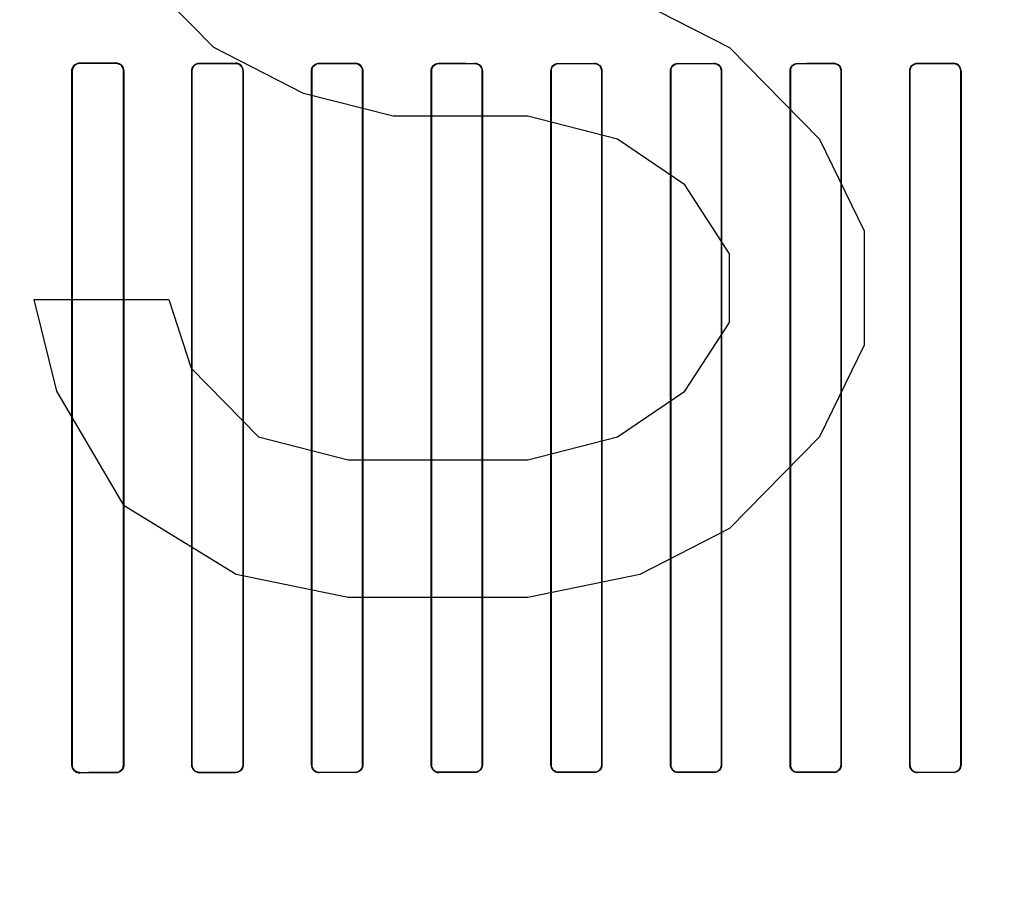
# Model space of a CAD drawing. Header units: millimetres. Extents: x 0 to 297, y 0 to 210.
# Tile 141 of 256: x 56.219 to 56.507, y 157.272 to 157.523. Entities that reach past the tile are written whole.
import ezdxf

# ---------------------------------------------------------------- set-up
doc = ezdxf.new("R2010")
doc.units = ezdxf.units.MM
doc.header["$LTSCALE"] = 16.335
doc.layers.get('0').update_dxf_attribs({"linetype": 'CONTINUOUS'})
for name, color, linetype in [('AXES_REF', 7, 'CONTINUOUS'), ('INTFCLR_1', 7, 'CONTINUOUS'), ('INTFCLR_72935', 7, 'CONTINUOUS')]:
    doc.layers.add(name, color=color, linetype=linetype)

msp = doc.modelspace()

# ---------------------------------------------------------------- linework, layer by layer
at = {"color": 7, "linetype": 'Continuous'}
for p, q in [((56.27592, 157.51482), (56.24967, 157.54162)), ((56.40061, 157.52822), (56.42686, 157.51482)), ((56.30217, 157.50141), (56.27592, 157.51482)), ((56.42686, 157.51482), (56.45311, 157.48801)), ((56.32842, 157.49471), (56.30217, 157.50141)), ((56.36779, 157.49471), (56.32842, 157.49471)), ((56.39404, 157.48801), (56.36779, 157.49471)), ((56.41373, 157.4746), (56.39404, 157.48801)), ((56.45311, 157.48801), (56.46623, 157.4612)), ((56.42686, 157.4545), (56.41373, 157.4746)), ((56.46623, 157.4612), (56.46623, 157.42769)), ((56.42686, 157.43439), (56.42686, 157.4545)), ((56.22998, 157.41428), (56.22342, 157.44109)), ((56.22342, 157.44109), (56.26279, 157.44109)), ((56.26279, 157.44109), (56.26936, 157.42099)), ((56.41373, 157.41428), (56.42686, 157.43439)), ((56.46623, 157.42769), (56.45311, 157.40088)), ((56.26936, 157.42099), (56.28904, 157.40088)), ((56.24967, 157.38077), (56.22998, 157.41428)), ((56.39404, 157.40088), (56.41373, 157.41428)), ((56.28904, 157.40088), (56.31529, 157.39418)), ((56.36779, 157.39418), (56.39404, 157.40088)), ((56.45311, 157.40088), (56.42686, 157.37407)), ((56.31529, 157.39418), (56.36779, 157.39418)), ((56.28248, 157.36067), (56.24967, 157.38077)), ((56.42686, 157.37407), (56.40061, 157.36067)), ((56.31529, 157.35396), (56.28248, 157.36067)), ((56.40061, 157.36067), (56.36779, 157.35396)), ((56.36779, 157.35396), (56.31529, 157.35396))]:
    msp.add_line(p, q, dxfattribs=at)
for radius in [6.78708, 6.7865, 6.74304]:
    msp.add_circle((57.46373, 154.71146), radius, dxfattribs=at)
for radius, start, end in [(6.72, 278.277129, 261.722871), (6.874, 193.234383, 36.724612)]:
    msp.add_arc((57.46373, 154.71146), radius, start, end, dxfattribs=at)
at = {"layer": 'AXES_REF', "color": 9, "linetype": 'Continuous'}
for radius in [6.19116, 4.15]:
    msp.add_circle((57.46373, 154.71146), radius, dxfattribs=at)
at = {"layer": 'INTFCLR_1', "color": 9, "linetype": 'Continuous'}
for p, q in [((56.23678, 157.51031), (56.23678, 157.51023)), ((56.24728, 157.51022), (56.24728, 157.5103)), ((56.27178, 157.51026), (56.27178, 157.51018)), ((56.28228, 157.51017), (56.28228, 157.51025)), ((56.30678, 157.51022), (56.30678, 157.51015)), ((56.31728, 157.51014), (56.31728, 157.51021)), ((56.34178, 157.5102), (56.34178, 157.51012)), ((56.35228, 157.51012), (56.35228, 157.51019)), ((56.37678, 157.51018), (56.37678, 157.51011)), ((56.38728, 157.51011), (56.38728, 157.51018)), ((56.41178, 157.51018), (56.41178, 157.51011)), ((56.42228, 157.51011), (56.42228, 157.51018)), ((56.44678, 157.51019), (56.44678, 157.51012)), ((56.45728, 157.51012), (56.45728, 157.5102)), ((56.48178, 157.51021), (56.48178, 157.51014)), ((56.49228, 157.51015), (56.49228, 157.51022)), ((56.2345, 157.50795), (56.23442, 157.50795)), ((56.24962, 157.50795), (56.24954, 157.50795)), ((56.26955, 157.50795), (56.26948, 157.50795)), ((56.28458, 157.50795), (56.2845, 157.50795)), ((56.30459, 157.50795), (56.30452, 157.50795)), ((56.31954, 157.50795), (56.31947, 157.50795)), ((56.33962, 157.50795), (56.33954, 157.50795)), ((56.35452, 157.50795), (56.35445, 157.50795)), ((56.37463, 157.50795), (56.37456, 157.50795)), ((56.38951, 157.50795), (56.38944, 157.50795)), ((56.40963, 157.50795), (56.40956, 157.50795)), ((56.42451, 157.50795), (56.42444, 157.50795)), ((56.44462, 157.50795), (56.44455, 157.50795)), ((56.45953, 157.50795), (56.45945, 157.50795)), ((56.4796, 157.50795), (56.47953, 157.50795)), ((56.49455, 157.50795), (56.49448, 157.50795)), ((56.23442, 157.30495), (56.2345, 157.30495)), ((56.24954, 157.30495), (56.24962, 157.30495)), ((56.26948, 157.30495), (56.26955, 157.30495)), ((56.2845, 157.30495), (56.28458, 157.30495)), ((56.30452, 157.30495), (56.30459, 157.30495)), ((56.31947, 157.30495), (56.31954, 157.30495)), ((56.33954, 157.30495), (56.33962, 157.30495)), ((56.35445, 157.30495), (56.35452, 157.30495)), ((56.37456, 157.30495), (56.37463, 157.30495)), ((56.38944, 157.30495), (56.38951, 157.30495)), ((56.40956, 157.30495), (56.40963, 157.30495)), ((56.42444, 157.30495), (56.42451, 157.30495)), ((56.44455, 157.30495), (56.44462, 157.30495)), ((56.45945, 157.30495), (56.45953, 157.30495)), ((56.47953, 157.30495), (56.4796, 157.30495)), ((56.49448, 157.30495), (56.49455, 157.30495)), ((56.23678, 157.30268), (56.23678, 157.3026)), ((56.24728, 157.30261), (56.24728, 157.30269)), ((56.27178, 157.30273), (56.27178, 157.30265)), ((56.28228, 157.30266), (56.28228, 157.30274)), ((56.30678, 157.30276), (56.30678, 157.30269)), ((56.31728, 157.3027), (56.31728, 157.30277)), ((56.34178, 157.30279), (56.34178, 157.30271)), ((56.35228, 157.30272), (56.35228, 157.30279)), ((56.37678, 157.3028), (56.37678, 157.30273)), ((56.38728, 157.30273), (56.38728, 157.3028)), ((56.41178, 157.3028), (56.41178, 157.30273)), ((56.42228, 157.30273), (56.42228, 157.3028)), ((56.44678, 157.30279), (56.44678, 157.30272)), ((56.45728, 157.30271), (56.45728, 157.30279)), ((56.48178, 157.30277), (56.48178, 157.3027)), ((56.49228, 157.30269), (56.49228, 157.30276))]:
    msp.add_line(p, q, dxfattribs=at)
at = {"layer": 'INTFCLR_1', "color": 6, "linetype": 'Continuous'}
for p, q in [((56.23442, 157.30495), (56.23442, 157.50795)), ((56.2345, 157.30495), (56.2345, 157.50795)), ((56.24954, 157.50795), (56.24954, 157.30495)), ((56.24962, 157.50795), (56.24962, 157.30495)), ((56.26948, 157.30495), (56.26948, 157.50795)), ((56.26955, 157.30495), (56.26955, 157.50795)), ((56.2845, 157.50795), (56.2845, 157.30495)), ((56.28458, 157.50795), (56.28458, 157.30495)), ((56.30452, 157.30495), (56.30452, 157.50795)), ((56.30459, 157.30495), (56.30459, 157.50795)), ((56.31947, 157.50795), (56.31947, 157.30495)), ((56.31954, 157.50795), (56.31954, 157.30495)), ((56.33954, 157.30495), (56.33954, 157.50795)), ((56.33962, 157.30495), (56.33962, 157.50795)), ((56.35445, 157.50795), (56.35445, 157.30495)), ((56.35452, 157.50795), (56.35452, 157.30495)), ((56.37456, 157.30495), (56.37456, 157.50795)), ((56.37463, 157.30495), (56.37463, 157.50795)), ((56.38944, 157.50795), (56.38944, 157.30495)), ((56.38951, 157.50795), (56.38951, 157.30495)), ((56.40956, 157.30495), (56.40956, 157.50795)), ((56.40963, 157.30495), (56.40963, 157.50795)), ((56.42444, 157.50795), (56.42444, 157.30495)), ((56.42451, 157.50795), (56.42451, 157.30495)), ((56.44455, 157.30495), (56.44455, 157.50795)), ((56.44462, 157.30495), (56.44462, 157.50795)), ((56.45945, 157.50795), (56.45945, 157.30495)), ((56.45953, 157.50795), (56.45953, 157.30495)), ((56.47953, 157.30495), (56.47953, 157.50795)), ((56.4796, 157.30495), (56.4796, 157.50795)), ((56.49448, 157.50795), (56.49448, 157.30495)), ((56.49455, 157.50795), (56.49455, 157.30495))]:
    msp.add_line(p, q, dxfattribs=at)
for centre, major_axis, start_param, end_param in [((56.39953, 157.51145), (0.36509, 0), -2.032847, -2.000965), ((56.39953, 157.51145), (0.38609, 0), -2.005937, -1.976148), ((56.39953, 157.51145), (0.36509, 0), -1.928279, -1.897747), ((56.39953, 157.51145), (0.38609, 0), -1.908037, -1.879358), ((56.39953, 157.51145), (0.36509, 0), -1.827661, -1.798036), ((56.39953, 157.51145), (0.38609, 0), -1.8134, -1.785477), ((56.39953, 157.51145), (0.36509, 0), -1.729645, -1.700582), ((56.39953, 157.51145), (0.38609, 0), -1.720938, -1.693486), ((56.39953, 157.51145), (0.36509, 0), -1.633151, -1.604356), ((56.39953, 157.51145), (0.38609, 0), -1.629755, -1.60253), ((56.39953, 157.51145), (0.36509, 0), -1.537236, -1.508442), ((56.39953, 157.51145), (0.38609, 0), -1.539062, -1.511838), ((56.39953, 157.51145), (0.36509, 0), -1.441011, -1.411947), ((56.39953, 157.51145), (0.38609, 0), -1.448107, -1.420655), ((56.39953, 157.51145), (0.36509, 0), -1.343557, -1.313932), ((56.39953, 157.51145), (0.38609, 0), -1.356116, -1.328192), ((56.39953, 157.30145), (0.38609, 0), 1.976148, 2.005937), ((56.39953, 157.30145), (0.36509, 0), 2.000965, 2.032847), ((56.39953, 157.30145), (0.38609, 0), 1.879358, 1.908037), ((56.39953, 157.30145), (0.36509, 0), 1.897747, 1.928279), ((56.39953, 157.30145), (0.38609, 0), 1.785477, 1.8134), ((56.39953, 157.30145), (0.36509, 0), 1.798036, 1.827661), ((56.39953, 157.30145), (0.38609, 0), 1.693486, 1.720938), ((56.39953, 157.30145), (0.36509, 0), 1.700582, 1.729645), ((56.39953, 157.30145), (0.38609, 0), 1.60253, 1.629755), ((56.39953, 157.30145), (0.36509, 0), 1.604356, 1.633151), ((56.39953, 157.30145), (0.38609, 0), 1.511838, 1.539062), ((56.39953, 157.30145), (0.36509, 0), 1.508442, 1.537236), ((56.39953, 157.30145), (0.38609, 0), 1.420655, 1.448107), ((56.39953, 157.30145), (0.36509, 0), 1.411947, 1.441011), ((56.39953, 157.30145), (0.38609, 0), 1.328192, 1.356116), ((56.39953, 157.30145), (0.36509, 0), 1.313932, 1.343557)]:
    msp.add_ellipse(centre, major_axis=major_axis, ratio=0.003491, start_param=start_param, end_param=end_param, dxfattribs=at)
for points, knots in [([(56.23442, 157.50795), (56.23442, 157.50847), (56.23483, 157.50971), (56.2361, 157.51032), (56.23678, 157.51031)], [0, 0, 0, 0, 0.429291, 1, 1, 1, 1]), ([(56.2345, 157.50795), (56.2345, 157.50846), (56.2349, 157.50965), (56.23612, 157.51023), (56.23678, 157.51023)], [0, 0, 0, 0, 0.431437, 1, 1, 1, 1]), ([(56.24728, 157.5103), (56.24784, 157.5103), (56.24907, 157.50984), (56.24962, 157.50859), (56.24962, 157.50795)], [0, 0, 0, 0, 0.463766, 1, 1, 1, 1]), ([(56.24728, 157.51022), (56.24774, 157.51022), (56.24891, 157.50987), (56.24954, 157.50865), (56.24954, 157.50795)], [0, 0, 0, 0, 0.393954, 1, 1, 1, 1]), ([(56.26948, 157.50795), (56.26948, 157.50847), (56.26988, 157.50968), (56.27112, 157.51026), (56.27178, 157.51026)], [0, 0, 0, 0, 0.436745, 1, 1, 1, 1]), ([(56.26955, 157.50795), (56.26955, 157.50845), (56.26995, 157.50962), (56.27115, 157.51018), (56.27178, 157.51018)], [0, 0, 0, 0, 0.438001, 1, 1, 1, 1]), ([(56.28458, 157.50795), (56.28458, 157.50847), (56.28416, 157.50968), (56.28293, 157.51025), (56.28228, 157.51025)], [0, 0, 0, 0, 0.444674, 1, 1, 1, 1]), ([(56.28228, 157.51017), (56.28286, 157.51017), (56.28404, 157.50968), (56.2845, 157.50851), (56.2845, 157.50795)], [0, 0, 0, 0, 0.509134, 1, 1, 1, 1]), ([(56.30452, 157.50795), (56.30452, 157.50847), (56.30492, 157.50966), (56.30614, 157.51022), (56.30678, 157.51022)], [0, 0, 0, 0, 0.442114, 1, 1, 1, 1]), ([(56.30459, 157.50795), (56.30459, 157.50846), (56.30499, 157.50961), (56.30617, 157.51015), (56.30678, 157.51015)], [0, 0, 0, 0, 0.449607, 1, 1, 1, 1]), ([(56.31954, 157.50795), (56.31954, 157.50847), (56.31913, 157.50966), (56.31792, 157.51021), (56.31728, 157.51021)], [0, 0, 0, 0, 0.449916, 1, 1, 1, 1]), ([(56.31728, 157.51014), (56.31785, 157.51014), (56.31901, 157.50967), (56.31947, 157.50851), (56.31947, 157.50795)], [0, 0, 0, 0, 0.504817, 1, 1, 1, 1]), ([(56.33954, 157.50795), (56.33954, 157.50853), (56.34002, 157.50972), (56.34121, 157.5102), (56.34178, 157.5102)], [0, 0, 0, 0, 0.498498, 1, 1, 1, 1]), ([(56.33962, 157.50795), (56.33962, 157.50846), (56.34002, 157.5096), (56.34118, 157.51012), (56.34178, 157.51012)], [0, 0, 0, 0, 0.453787, 1, 1, 1, 1]), ([(56.35452, 157.50795), (56.35452, 157.50847), (56.3541, 157.50965), (56.35291, 157.51019), (56.35228, 157.51019)], [0, 0, 0, 0, 0.455466, 1, 1, 1, 1]), ([(56.35228, 157.51012), (56.35284, 157.51012), (56.35399, 157.50965), (56.35445, 157.5085), (56.35445, 157.50795)], [0, 0, 0, 0, 0.502135, 1, 1, 1, 1]), ([(56.37456, 157.50795), (56.37456, 157.50852), (56.37503, 157.50971), (56.37622, 157.51018), (56.37678, 157.51018)], [0, 0, 0, 0, 0.500481, 1, 1, 1, 1]), ([(56.37463, 157.50795), (56.37463, 157.50846), (56.37504, 157.5096), (56.37619, 157.51011), (56.37678, 157.51011)], [0, 0, 0, 0, 0.459192, 1, 1, 1, 1]), ([(56.38951, 157.50795), (56.38951, 157.50847), (56.3891, 157.50964), (56.38791, 157.51018), (56.38728, 157.51018)], [0, 0, 0, 0, 0.453711, 1, 1, 1, 1]), ([(56.38728, 157.51011), (56.38784, 157.51011), (56.38898, 157.50965), (56.38944, 157.5085), (56.38944, 157.50795)], [0, 0, 0, 0, 0.50096, 1, 1, 1, 1]), ([(56.40956, 157.50795), (56.40956, 157.50852), (56.41003, 157.50971), (56.41122, 157.51018), (56.41178, 157.51018)], [0, 0, 0, 0, 0.500819, 1, 1, 1, 1]), ([(56.40963, 157.50795), (56.40963, 157.50845), (56.41003, 157.50959), (56.41119, 157.51011), (56.41178, 157.51011)], [0, 0, 0, 0, 0.453813, 1, 1, 1, 1]), ([(56.42451, 157.50795), (56.42451, 157.50848), (56.42409, 157.50965), (56.4229, 157.51018), (56.42228, 157.51018)], [0, 0, 0, 0, 0.459315, 1, 1, 1, 1]), ([(56.42228, 157.51011), (56.42284, 157.51011), (56.42398, 157.50965), (56.42444, 157.5085), (56.42444, 157.50795)], [0, 0, 0, 0, 0.501233, 1, 1, 1, 1]), ([(56.44455, 157.50795), (56.44455, 157.50852), (56.44503, 157.50971), (56.44621, 157.51019), (56.44678, 157.51019)], [0, 0, 0, 0, 0.499539, 1, 1, 1, 1]), ([(56.44462, 157.50795), (56.44462, 157.50846), (56.44503, 157.5096), (56.44618, 157.51012), (56.44678, 157.51012)], [0, 0, 0, 0, 0.455659, 1, 1, 1, 1]), ([(56.45953, 157.50795), (56.45953, 157.50847), (56.45911, 157.50966), (56.45791, 157.5102), (56.45728, 157.5102)], [0, 0, 0, 0, 0.453611, 1, 1, 1, 1]), ([(56.45728, 157.51012), (56.45784, 157.51012), (56.45899, 157.50966), (56.45945, 157.5085), (56.45945, 157.50795)], [0, 0, 0, 0, 0.502967, 1, 1, 1, 1]), ([(56.47953, 157.50795), (56.47953, 157.50853), (56.48001, 157.50973), (56.48121, 157.51021), (56.48178, 157.51021)], [0, 0, 0, 0, 0.496563, 1, 1, 1, 1]), ([(56.4796, 157.50795), (56.4796, 157.50846), (56.48001, 157.50961), (56.48117, 157.51014), (56.48178, 157.51014)], [0, 0, 0, 0, 0.450447, 1, 1, 1, 1]), ([(56.49455, 157.50795), (56.49455, 157.50847), (56.49414, 157.50967), (56.49292, 157.51022), (56.49228, 157.51022)], [0, 0, 0, 0, 0.448931, 1, 1, 1, 1]), ([(56.49228, 157.51015), (56.49285, 157.51015), (56.49402, 157.50967), (56.49448, 157.50851), (56.49448, 157.50795)], [0, 0, 0, 0, 0.506253, 1, 1, 1, 1]), ([(56.23678, 157.3026), (56.23622, 157.30259), (56.23497, 157.30305), (56.23442, 157.30431), (56.23442, 157.30495)], [0, 0, 0, 0, 0.467061, 1, 1, 1, 1]), ([(56.23678, 157.30268), (56.23633, 157.30268), (56.23514, 157.30303), (56.2345, 157.30426), (56.2345, 157.30495)], [0, 0, 0, 0, 0.396505, 1, 1, 1, 1]), ([(56.24954, 157.30495), (56.24954, 157.30445), (56.24915, 157.30327), (56.24794, 157.30269), (56.24728, 157.30269)], [0, 0, 0, 0, 0.434514, 1, 1, 1, 1]), ([(56.24962, 157.30495), (56.24962, 157.30444), (56.24922, 157.30321), (56.24796, 157.30261), (56.24728, 157.30261)], [0, 0, 0, 0, 0.432833, 1, 1, 1, 1]), ([(56.27178, 157.30265), (56.27124, 157.30265), (56.27003, 157.30308), (56.26948, 157.30432), (56.26948, 157.30495)], [0, 0, 0, 0, 0.459212, 1, 1, 1, 1]), ([(56.27178, 157.30273), (56.2712, 157.30273), (56.27002, 157.30322), (56.26955, 157.3044), (56.26955, 157.30495)], [0, 0, 0, 0, 0.511254, 1, 1, 1, 1]), ([(56.28458, 157.30495), (56.28458, 157.30444), (56.28417, 157.30324), (56.28294, 157.30266), (56.28228, 157.30266)], [0, 0, 0, 0, 0.439306, 1, 1, 1, 1]), ([(56.2845, 157.30495), (56.2845, 157.30445), (56.2841, 157.30329), (56.28291, 157.30274), (56.28228, 157.30274)], [0, 0, 0, 0, 0.445822, 1, 1, 1, 1]), ([(56.30452, 157.30495), (56.30452, 157.30444), (56.30493, 157.30324), (56.30615, 157.30269), (56.30678, 157.30269)], [0, 0, 0, 0, 0.448932, 1, 1, 1, 1]), ([(56.30678, 157.30276), (56.30622, 157.30276), (56.30505, 157.30324), (56.30459, 157.3044), (56.30459, 157.30495)], [0, 0, 0, 0, 0.506254, 1, 1, 1, 1]), ([(56.31954, 157.30495), (56.31954, 157.30438), (56.31906, 157.30318), (56.31786, 157.3027), (56.31728, 157.3027)], [0, 0, 0, 0, 0.496563, 1, 1, 1, 1]), ([(56.31947, 157.30495), (56.31947, 157.30445), (56.31906, 157.3033), (56.3179, 157.30277), (56.31728, 157.30277)], [0, 0, 0, 0, 0.450447, 1, 1, 1, 1]), ([(56.33954, 157.30495), (56.33954, 157.30444), (56.33996, 157.30325), (56.34116, 157.30271), (56.34178, 157.30271)], [0, 0, 0, 0, 0.453611, 1, 1, 1, 1]), ([(56.34178, 157.30279), (56.34123, 157.30279), (56.34008, 157.30325), (56.33962, 157.3044), (56.33962, 157.30495)], [0, 0, 0, 0, 0.502968, 1, 1, 1, 1]), ([(56.35452, 157.30495), (56.35452, 157.30438), (56.35404, 157.3032), (56.35286, 157.30272), (56.35228, 157.30272)], [0, 0, 0, 0, 0.499537, 1, 1, 1, 1]), ([(56.35445, 157.30495), (56.35445, 157.30445), (56.35404, 157.30331), (56.35289, 157.30279), (56.35228, 157.30279)], [0, 0, 0, 0, 0.455659, 1, 1, 1, 1]), ([(56.37456, 157.30495), (56.37456, 157.30443), (56.37498, 157.30326), (56.37617, 157.30273), (56.37678, 157.30273)], [0, 0, 0, 0, 0.459316, 1, 1, 1, 1]), ([(56.37678, 157.3028), (56.37623, 157.3028), (56.37509, 157.30326), (56.37463, 157.30441), (56.37463, 157.30495)], [0, 0, 0, 0, 0.501232, 1, 1, 1, 1]), ([(56.38951, 157.30495), (56.38951, 157.30439), (56.38904, 157.3032), (56.38785, 157.30273), (56.38728, 157.30273)], [0, 0, 0, 0, 0.500819, 1, 1, 1, 1]), ([(56.38944, 157.30495), (56.38944, 157.30446), (56.38904, 157.30332), (56.38788, 157.3028), (56.38728, 157.3028)], [0, 0, 0, 0, 0.453813, 1, 1, 1, 1]), ([(56.40956, 157.30495), (56.40956, 157.30444), (56.40997, 157.30327), (56.41116, 157.30273), (56.41178, 157.30273)], [0, 0, 0, 0, 0.453711, 1, 1, 1, 1]), ([(56.41178, 157.3028), (56.41123, 157.3028), (56.41009, 157.30326), (56.40963, 157.30441), (56.40963, 157.30495)], [0, 0, 0, 0, 0.500961, 1, 1, 1, 1]), ([(56.42451, 157.30495), (56.42451, 157.30439), (56.42404, 157.3032), (56.42285, 157.30273), (56.42228, 157.30273)], [0, 0, 0, 0, 0.500481, 1, 1, 1, 1]), ([(56.42444, 157.30495), (56.42444, 157.30445), (56.42403, 157.30331), (56.42288, 157.3028), (56.42228, 157.3028)], [0, 0, 0, 0, 0.459192, 1, 1, 1, 1]), ([(56.44455, 157.30495), (56.44455, 157.30444), (56.44497, 157.30326), (56.44616, 157.30272), (56.44678, 157.30272)], [0, 0, 0, 0, 0.455466, 1, 1, 1, 1]), ([(56.44678, 157.30279), (56.44623, 157.30279), (56.44508, 157.30326), (56.44462, 157.30441), (56.44462, 157.30495)], [0, 0, 0, 0, 0.502137, 1, 1, 1, 1]), ([(56.45953, 157.30495), (56.45953, 157.30438), (56.45905, 157.30319), (56.45786, 157.30271), (56.45728, 157.30271)], [0, 0, 0, 0, 0.498499, 1, 1, 1, 1]), ([(56.45945, 157.30495), (56.45945, 157.30445), (56.45905, 157.30331), (56.45789, 157.30279), (56.45728, 157.30279)], [0, 0, 0, 0, 0.453787, 1, 1, 1, 1]), ([(56.47953, 157.30495), (56.47953, 157.30444), (56.47994, 157.30325), (56.48115, 157.3027), (56.48178, 157.3027)], [0, 0, 0, 0, 0.449916, 1, 1, 1, 1]), ([(56.48178, 157.30277), (56.48122, 157.30277), (56.48006, 157.30324), (56.4796, 157.3044), (56.4796, 157.30495)], [0, 0, 0, 0, 0.504817, 1, 1, 1, 1]), ([(56.49455, 157.30495), (56.49455, 157.30444), (56.49415, 157.30325), (56.49293, 157.30269), (56.49228, 157.30269)], [0, 0, 0, 0, 0.442115, 1, 1, 1, 1]), ([(56.49448, 157.30495), (56.49448, 157.30445), (56.49408, 157.3033), (56.4929, 157.30276), (56.49228, 157.30276)], [0, 0, 0, 0, 0.449607, 1, 1, 1, 1])]:
    msp.add_open_spline(points, degree=3, knots=knots, dxfattribs=at)
at = {"layer": 'INTFCLR_72935', "color": 9, "linetype": 'Continuous'}
for p, q in [((56.23678, 157.51023), (56.23678, 157.51031)), ((56.24728, 157.5103), (56.24728, 157.51022)), ((56.27178, 157.51018), (56.27178, 157.51026)), ((56.28228, 157.51025), (56.28228, 157.51017)), ((56.30678, 157.51015), (56.30678, 157.51022)), ((56.31728, 157.51021), (56.31728, 157.51014)), ((56.34178, 157.51012), (56.34178, 157.5102)), ((56.35228, 157.51019), (56.35228, 157.51012)), ((56.37678, 157.51011), (56.37678, 157.51018)), ((56.38728, 157.51018), (56.38728, 157.51011)), ((56.41178, 157.51011), (56.41178, 157.51018)), ((56.42228, 157.51018), (56.42228, 157.51011)), ((56.44678, 157.51012), (56.44678, 157.51019)), ((56.45728, 157.5102), (56.45728, 157.51012)), ((56.48178, 157.51014), (56.48178, 157.51021)), ((56.49228, 157.51022), (56.49228, 157.51015)), ((56.23442, 157.50795), (56.2345, 157.50795)), ((56.24954, 157.50795), (56.24962, 157.50795)), ((56.26948, 157.50795), (56.26955, 157.50795)), ((56.2845, 157.50795), (56.28458, 157.50795)), ((56.30452, 157.50795), (56.30459, 157.50795)), ((56.31947, 157.50795), (56.31954, 157.50795)), ((56.33954, 157.50795), (56.33962, 157.50795)), ((56.35445, 157.50795), (56.35452, 157.50795)), ((56.37456, 157.50795), (56.37463, 157.50795)), ((56.38944, 157.50795), (56.38951, 157.50795)), ((56.40956, 157.50795), (56.40963, 157.50795)), ((56.42444, 157.50795), (56.42451, 157.50795)), ((56.44455, 157.50795), (56.44462, 157.50795)), ((56.45945, 157.50795), (56.45953, 157.50795)), ((56.47953, 157.50795), (56.4796, 157.50795)), ((56.49448, 157.50795), (56.49455, 157.50795)), ((56.2345, 157.30495), (56.23442, 157.30495)), ((56.24962, 157.30495), (56.24954, 157.30495)), ((56.26955, 157.30495), (56.26948, 157.30495)), ((56.28458, 157.30495), (56.2845, 157.30495)), ((56.30459, 157.30495), (56.30452, 157.30495)), ((56.31954, 157.30495), (56.31947, 157.30495)), ((56.33962, 157.30495), (56.33954, 157.30495)), ((56.35452, 157.30495), (56.35445, 157.30495)), ((56.37463, 157.30495), (56.37456, 157.30495)), ((56.38951, 157.30495), (56.38944, 157.30495)), ((56.40963, 157.30495), (56.40956, 157.30495)), ((56.42451, 157.30495), (56.42444, 157.30495)), ((56.44462, 157.30495), (56.44455, 157.30495)), ((56.45953, 157.30495), (56.45945, 157.30495)), ((56.4796, 157.30495), (56.47953, 157.30495)), ((56.49455, 157.30495), (56.49448, 157.30495)), ((56.23678, 157.3026), (56.23678, 157.30268)), ((56.24728, 157.30269), (56.24728, 157.30261)), ((56.27178, 157.30265), (56.27178, 157.30273)), ((56.28228, 157.30274), (56.28228, 157.30266)), ((56.30678, 157.30269), (56.30678, 157.30276)), ((56.31728, 157.30277), (56.31728, 157.3027)), ((56.34178, 157.30271), (56.34178, 157.30279)), ((56.35228, 157.30279), (56.35228, 157.30272)), ((56.37678, 157.30273), (56.37678, 157.3028)), ((56.38728, 157.3028), (56.38728, 157.30273)), ((56.41178, 157.30273), (56.41178, 157.3028)), ((56.42228, 157.3028), (56.42228, 157.30273)), ((56.44678, 157.30272), (56.44678, 157.30279)), ((56.45728, 157.30279), (56.45728, 157.30271)), ((56.48178, 157.3027), (56.48178, 157.30277)), ((56.49228, 157.30276), (56.49228, 157.30269))]:
    msp.add_line(p, q, dxfattribs=at)
at = {"layer": 'INTFCLR_72935', "color": 6, "linetype": 'Continuous'}
for p, q in [((56.23442, 157.50795), (56.23442, 157.30495)), ((56.2345, 157.50795), (56.2345, 157.30495)), ((56.24954, 157.30495), (56.24954, 157.50795)), ((56.24962, 157.30495), (56.24962, 157.50795)), ((56.26948, 157.50795), (56.26948, 157.30495)), ((56.26955, 157.50795), (56.26955, 157.30495)), ((56.2845, 157.30495), (56.2845, 157.50795)), ((56.28458, 157.30495), (56.28458, 157.50795)), ((56.30452, 157.50795), (56.30452, 157.30495)), ((56.30459, 157.50795), (56.30459, 157.30495)), ((56.31947, 157.30495), (56.31947, 157.50795)), ((56.31954, 157.30495), (56.31954, 157.50795)), ((56.33954, 157.50795), (56.33954, 157.30495)), ((56.33962, 157.50795), (56.33962, 157.30495)), ((56.35445, 157.30495), (56.35445, 157.50795)), ((56.35452, 157.30495), (56.35452, 157.50795)), ((56.37456, 157.50795), (56.37456, 157.30495)), ((56.37463, 157.50795), (56.37463, 157.30495)), ((56.38944, 157.30495), (56.38944, 157.50795)), ((56.38951, 157.30495), (56.38951, 157.50795)), ((56.40956, 157.50795), (56.40956, 157.30495)), ((56.40963, 157.50795), (56.40963, 157.30495)), ((56.42444, 157.30495), (56.42444, 157.50795)), ((56.42451, 157.30495), (56.42451, 157.50795)), ((56.44455, 157.50795), (56.44455, 157.30495)), ((56.44462, 157.50795), (56.44462, 157.30495)), ((56.45945, 157.30495), (56.45945, 157.50795)), ((56.45953, 157.30495), (56.45953, 157.50795)), ((56.47953, 157.50795), (56.47953, 157.30495)), ((56.4796, 157.50795), (56.4796, 157.30495)), ((56.49448, 157.30495), (56.49448, 157.50795)), ((56.49455, 157.30495), (56.49455, 157.50795))]:
    msp.add_line(p, q, dxfattribs=at)
for centre, major_axis, start_param, end_param in [((56.39953, 157.51145), (0.36509, 0), -2.032847, -2.000965), ((56.39953, 157.51145), (0.38609, 0), -2.005937, -1.976148), ((56.39953, 157.51145), (0.36509, 0), -1.928279, -1.897747), ((56.39953, 157.51145), (0.38609, 0), -1.908037, -1.879358), ((56.39953, 157.51145), (0.36509, 0), -1.827661, -1.798036), ((56.39953, 157.51145), (0.38609, 0), -1.8134, -1.785477), ((56.39953, 157.51145), (0.36509, 0), -1.729645, -1.700582), ((56.39953, 157.51145), (0.38609, 0), -1.720938, -1.693486), ((56.39953, 157.51145), (0.36509, 0), -1.633151, -1.604356), ((56.39953, 157.51145), (0.38609, 0), -1.629755, -1.60253), ((56.39953, 157.51145), (0.36509, 0), -1.537236, -1.508442), ((56.39953, 157.51145), (0.38609, 0), -1.539062, -1.511838), ((56.39953, 157.51145), (0.36509, 0), -1.441011, -1.411947), ((56.39953, 157.51145), (0.38609, 0), -1.448107, -1.420655), ((56.39953, 157.51145), (0.36509, 0), -1.343557, -1.313932), ((56.39953, 157.51145), (0.38609, 0), -1.356116, -1.328192), ((56.39953, 157.30145), (0.38609, 0), 1.976148, 2.005937), ((56.39953, 157.30145), (0.36509, 0), 2.000965, 2.032847), ((56.39953, 157.30145), (0.38609, 0), 1.879358, 1.908037), ((56.39953, 157.30145), (0.36509, 0), 1.897747, 1.928279), ((56.39953, 157.30145), (0.38609, 0), 1.785477, 1.8134), ((56.39953, 157.30145), (0.36509, 0), 1.798036, 1.827661), ((56.39953, 157.30145), (0.38609, 0), 1.693486, 1.720938), ((56.39953, 157.30145), (0.36509, 0), 1.700582, 1.729645), ((56.39953, 157.30145), (0.38609, 0), 1.60253, 1.629755), ((56.39953, 157.30145), (0.36509, 0), 1.604356, 1.633151), ((56.39953, 157.30145), (0.38609, 0), 1.511838, 1.539062), ((56.39953, 157.30145), (0.36509, 0), 1.508442, 1.537236), ((56.39953, 157.30145), (0.38609, 0), 1.420655, 1.448107), ((56.39953, 157.30145), (0.36509, 0), 1.411947, 1.441011), ((56.39953, 157.30145), (0.38609, 0), 1.328192, 1.356116), ((56.39953, 157.30145), (0.36509, 0), 1.313932, 1.343557)]:
    msp.add_ellipse(centre, major_axis=major_axis, ratio=0.003491, start_param=start_param, end_param=end_param, dxfattribs=at)
for points, knots in [([(56.23442, 157.50795), (56.23442, 157.50848), (56.23484, 157.50972), (56.2361, 157.51032), (56.23678, 157.51031)], [0, 0, 0, 0, 0.434167, 1, 1, 1, 1]), ([(56.23678, 157.51023), (56.23632, 157.51023), (56.23513, 157.50987), (56.2345, 157.50865), (56.2345, 157.50795)], [0, 0, 0, 0, 0.404562, 1, 1, 1, 1]), ([(56.24962, 157.50795), (56.24962, 157.50847), (56.24922, 157.5097), (56.24796, 157.5103), (56.24728, 157.5103)], [0, 0, 0, 0, 0.432834, 1, 1, 1, 1]), ([(56.24954, 157.50795), (56.24954, 157.50846), (56.24914, 157.50965), (56.24793, 157.51022), (56.24728, 157.51022)], [0, 0, 0, 0, 0.438506, 1, 1, 1, 1]), ([(56.26948, 157.50795), (56.26948, 157.50848), (56.26989, 157.50969), (56.27113, 157.51026), (56.27178, 157.51026)], [0, 0, 0, 0, 0.443145, 1, 1, 1, 1]), ([(56.27178, 157.51018), (56.27133, 157.51018), (56.27017, 157.50984), (56.26955, 157.50864), (56.26955, 157.50795)], [0, 0, 0, 0, 0.397667, 1, 1, 1, 1]), ([(56.28458, 157.50795), (56.28458, 157.50847), (56.28417, 157.50967), (56.28294, 157.51025), (56.28228, 157.51025)], [0, 0, 0, 0, 0.439306, 1, 1, 1, 1]), ([(56.2845, 157.50795), (56.2845, 157.50846), (56.2841, 157.50962), (56.28291, 157.51017), (56.28228, 157.51017)], [0, 0, 0, 0, 0.445822, 1, 1, 1, 1]), ([(56.30452, 157.50795), (56.30452, 157.50847), (56.30493, 157.50967), (56.30615, 157.51022), (56.30678, 157.51022)], [0, 0, 0, 0, 0.448931, 1, 1, 1, 1]), ([(56.30678, 157.51015), (56.30621, 157.51015), (56.30504, 157.50966), (56.30459, 157.5085), (56.30459, 157.50795)], [0, 0, 0, 0, 0.512262, 1, 1, 1, 1]), ([(56.31728, 157.51021), (56.31787, 157.51021), (56.31907, 157.50972), (56.31954, 157.50852), (56.31954, 157.50795)], [0, 0, 0, 0, 0.508852, 1, 1, 1, 1]), ([(56.31947, 157.50795), (56.31947, 157.50846), (56.31906, 157.50961), (56.3179, 157.51014), (56.31728, 157.51014)], [0, 0, 0, 0, 0.450447, 1, 1, 1, 1]), ([(56.33954, 157.50795), (56.33954, 157.50847), (56.33996, 157.50966), (56.34116, 157.5102), (56.34178, 157.5102)], [0, 0, 0, 0, 0.453611, 1, 1, 1, 1]), ([(56.34178, 157.51012), (56.34122, 157.51012), (56.34007, 157.50965), (56.33962, 157.5085), (56.33962, 157.50795)], [0, 0, 0, 0, 0.509046, 1, 1, 1, 1]), ([(56.35228, 157.51019), (56.35287, 157.51019), (56.35406, 157.5097), (56.35452, 157.50851), (56.35452, 157.50795)], [0, 0, 0, 0, 0.510275, 1, 1, 1, 1]), ([(56.35445, 157.50795), (56.35445, 157.50846), (56.35404, 157.5096), (56.35289, 157.51012), (56.35228, 157.51012)], [0, 0, 0, 0, 0.455659, 1, 1, 1, 1]), ([(56.37456, 157.50795), (56.37456, 157.50848), (56.37498, 157.50965), (56.37617, 157.51018), (56.37678, 157.51018)], [0, 0, 0, 0, 0.459315, 1, 1, 1, 1]), ([(56.37678, 157.51011), (56.37622, 157.51011), (56.37507, 157.50963), (56.37463, 157.50849), (56.37463, 157.50795)], [0, 0, 0, 0, 0.511587, 1, 1, 1, 1]), ([(56.38728, 157.51018), (56.38786, 157.51018), (56.38904, 157.5097), (56.38951, 157.50852), (56.38951, 157.50795)], [0, 0, 0, 0, 0.506297, 1, 1, 1, 1]), ([(56.38944, 157.50795), (56.38944, 157.50845), (56.38904, 157.50959), (56.38788, 157.51011), (56.38728, 157.51011)], [0, 0, 0, 0, 0.453813, 1, 1, 1, 1]), ([(56.40956, 157.50795), (56.40956, 157.50847), (56.40997, 157.50964), (56.41116, 157.51018), (56.41178, 157.51018)], [0, 0, 0, 0, 0.453711, 1, 1, 1, 1]), ([(56.41178, 157.51011), (56.41123, 157.51011), (56.41008, 157.50964), (56.40963, 157.5085), (56.40963, 157.50795)], [0, 0, 0, 0, 0.506381, 1, 1, 1, 1]), ([(56.42228, 157.51018), (56.42287, 157.51018), (56.42405, 157.50969), (56.42451, 157.50851), (56.42451, 157.50795)], [0, 0, 0, 0, 0.511746, 1, 1, 1, 1]), ([(56.42444, 157.50795), (56.42444, 157.50846), (56.42403, 157.5096), (56.42288, 157.51011), (56.42228, 157.51011)], [0, 0, 0, 0, 0.459192, 1, 1, 1, 1]), ([(56.44455, 157.50795), (56.44455, 157.50847), (56.44497, 157.50965), (56.44616, 157.51019), (56.44678, 157.51019)], [0, 0, 0, 0, 0.455466, 1, 1, 1, 1]), ([(56.44678, 157.51012), (56.44622, 157.51012), (56.44507, 157.50964), (56.44462, 157.5085), (56.44462, 157.50795)], [0, 0, 0, 0, 0.510179, 1, 1, 1, 1]), ([(56.45728, 157.5102), (56.45787, 157.5102), (56.45906, 157.50971), (56.45953, 157.50852), (56.45953, 157.50795)], [0, 0, 0, 0, 0.509349, 1, 1, 1, 1]), ([(56.45945, 157.50795), (56.45945, 157.50846), (56.45905, 157.5096), (56.45789, 157.51012), (56.45728, 157.51012)], [0, 0, 0, 0, 0.453787, 1, 1, 1, 1]), ([(56.47953, 157.50795), (56.47953, 157.50847), (56.47994, 157.50966), (56.48115, 157.51021), (56.48178, 157.51021)], [0, 0, 0, 0, 0.449916, 1, 1, 1, 1]), ([(56.48178, 157.51014), (56.48122, 157.51014), (56.48006, 157.50966), (56.4796, 157.5085), (56.4796, 157.50795)], [0, 0, 0, 0, 0.508383, 1, 1, 1, 1]), ([(56.49455, 157.50795), (56.49455, 157.50847), (56.49415, 157.50966), (56.49293, 157.51022), (56.49228, 157.51022)], [0, 0, 0, 0, 0.442114, 1, 1, 1, 1]), ([(56.49448, 157.50795), (56.49448, 157.50846), (56.49408, 157.50961), (56.4929, 157.51015), (56.49228, 157.51015)], [0, 0, 0, 0, 0.449607, 1, 1, 1, 1]), ([(56.23442, 157.30495), (56.23442, 157.30444), (56.23483, 157.3032), (56.2361, 157.30259), (56.23678, 157.3026)], [0, 0, 0, 0, 0.429291, 1, 1, 1, 1]), ([(56.2345, 157.30495), (56.2345, 157.30445), (56.23491, 157.30325), (56.23613, 157.30268), (56.23678, 157.30268)], [0, 0, 0, 0, 0.436653, 1, 1, 1, 1]), ([(56.24728, 157.30269), (56.24775, 157.30269), (56.24892, 157.30305), (56.24954, 157.30427), (56.24954, 157.30495)], [0, 0, 0, 0, 0.400765, 1, 1, 1, 1]), ([(56.24962, 157.30495), (56.24962, 157.30443), (56.24921, 157.30321), (56.24796, 157.30261), (56.24728, 157.30261)], [0, 0, 0, 0, 0.43647, 1, 1, 1, 1]), ([(56.26948, 157.30495), (56.26948, 157.30444), (56.26988, 157.30323), (56.27112, 157.30265), (56.27178, 157.30265)], [0, 0, 0, 0, 0.436747, 1, 1, 1, 1]), ([(56.26955, 157.30495), (56.26955, 157.30445), (56.26996, 157.30328), (56.27115, 157.30273), (56.27178, 157.30273)], [0, 0, 0, 0, 0.443691, 1, 1, 1, 1]), ([(56.28228, 157.30274), (56.28286, 157.30274), (56.28404, 157.30323), (56.2845, 157.3044), (56.2845, 157.30495)], [0, 0, 0, 0, 0.512924, 1, 1, 1, 1]), ([(56.28458, 157.30495), (56.28458, 157.30444), (56.28416, 157.30323), (56.28293, 157.30266), (56.28228, 157.30266)], [0, 0, 0, 0, 0.444674, 1, 1, 1, 1]), ([(56.30452, 157.30495), (56.30452, 157.30444), (56.30492, 157.30325), (56.30614, 157.30269), (56.30678, 157.30269)], [0, 0, 0, 0, 0.442115, 1, 1, 1, 1]), ([(56.30459, 157.30495), (56.30459, 157.30445), (56.30499, 157.3033), (56.30617, 157.30276), (56.30678, 157.30276)], [0, 0, 0, 0, 0.449607, 1, 1, 1, 1]), ([(56.31728, 157.30277), (56.31785, 157.30277), (56.31901, 157.30325), (56.31947, 157.30441), (56.31947, 157.30495)], [0, 0, 0, 0, 0.508383, 1, 1, 1, 1]), ([(56.31954, 157.30495), (56.31954, 157.30444), (56.31913, 157.30325), (56.31792, 157.3027), (56.31728, 157.3027)], [0, 0, 0, 0, 0.449916, 1, 1, 1, 1]), ([(56.34178, 157.30271), (56.3412, 157.30271), (56.34001, 157.3032), (56.33954, 157.30439), (56.33954, 157.30495)], [0, 0, 0, 0, 0.509349, 1, 1, 1, 1]), ([(56.33962, 157.30495), (56.33962, 157.30445), (56.34002, 157.30331), (56.34118, 157.30279), (56.34178, 157.30279)], [0, 0, 0, 0, 0.453787, 1, 1, 1, 1]), ([(56.35228, 157.30279), (56.35285, 157.30279), (56.354, 157.30327), (56.35445, 157.30441), (56.35445, 157.30495)], [0, 0, 0, 0, 0.510179, 1, 1, 1, 1]), ([(56.35452, 157.30495), (56.35452, 157.30444), (56.3541, 157.30326), (56.35291, 157.30272), (56.35228, 157.30272)], [0, 0, 0, 0, 0.455466, 1, 1, 1, 1]), ([(56.37678, 157.30273), (56.3762, 157.30273), (56.37502, 157.30322), (56.37456, 157.3044), (56.37456, 157.30495)], [0, 0, 0, 0, 0.511746, 1, 1, 1, 1]), ([(56.37463, 157.30495), (56.37463, 157.30445), (56.37504, 157.30331), (56.37619, 157.3028), (56.37678, 157.3028)], [0, 0, 0, 0, 0.459192, 1, 1, 1, 1]), ([(56.38728, 157.3028), (56.38784, 157.3028), (56.38899, 157.30327), (56.38944, 157.30441), (56.38944, 157.30495)], [0, 0, 0, 0, 0.506381, 1, 1, 1, 1]), ([(56.38951, 157.30495), (56.38951, 157.30444), (56.3891, 157.30327), (56.38791, 157.30273), (56.38728, 157.30273)], [0, 0, 0, 0, 0.453711, 1, 1, 1, 1]), ([(56.41178, 157.30273), (56.41121, 157.30273), (56.41003, 157.30321), (56.40956, 157.30439), (56.40956, 157.30495)], [0, 0, 0, 0, 0.506297, 1, 1, 1, 1]), ([(56.40963, 157.30495), (56.40963, 157.30446), (56.41003, 157.30332), (56.41119, 157.3028), (56.41178, 157.3028)], [0, 0, 0, 0, 0.453813, 1, 1, 1, 1]), ([(56.42228, 157.3028), (56.42285, 157.3028), (56.424, 157.30327), (56.42444, 157.30442), (56.42444, 157.30495)], [0, 0, 0, 0, 0.511587, 1, 1, 1, 1]), ([(56.42451, 157.30495), (56.42451, 157.30443), (56.42409, 157.30326), (56.4229, 157.30273), (56.42228, 157.30273)], [0, 0, 0, 0, 0.459316, 1, 1, 1, 1]), ([(56.44678, 157.30272), (56.4462, 157.30272), (56.44501, 157.30321), (56.44455, 157.3044), (56.44455, 157.30495)], [0, 0, 0, 0, 0.510275, 1, 1, 1, 1]), ([(56.44462, 157.30495), (56.44462, 157.30445), (56.44503, 157.30331), (56.44618, 157.30279), (56.44678, 157.30279)], [0, 0, 0, 0, 0.455659, 1, 1, 1, 1]), ([(56.45728, 157.30279), (56.45785, 157.30279), (56.459, 157.30326), (56.45945, 157.30441), (56.45945, 157.30495)], [0, 0, 0, 0, 0.509046, 1, 1, 1, 1]), ([(56.45953, 157.30495), (56.45953, 157.30444), (56.45911, 157.30325), (56.45791, 157.30271), (56.45728, 157.30271)], [0, 0, 0, 0, 0.453611, 1, 1, 1, 1]), ([(56.48178, 157.3027), (56.4812, 157.3027), (56.48, 157.30319), (56.47953, 157.30439), (56.47953, 157.30495)], [0, 0, 0, 0, 0.508852, 1, 1, 1, 1]), ([(56.4796, 157.30495), (56.4796, 157.30445), (56.48001, 157.3033), (56.48117, 157.30277), (56.48178, 157.30277)], [0, 0, 0, 0, 0.450447, 1, 1, 1, 1]), ([(56.49228, 157.30276), (56.49286, 157.30276), (56.49403, 157.30325), (56.49448, 157.30441), (56.49448, 157.30495)], [0, 0, 0, 0, 0.512262, 1, 1, 1, 1]), ([(56.49455, 157.30495), (56.49455, 157.30444), (56.49414, 157.30324), (56.49292, 157.30269), (56.49228, 157.30269)], [0, 0, 0, 0, 0.448932, 1, 1, 1, 1])]:
    msp.add_open_spline(points, degree=3, knots=knots, dxfattribs=at)

doc.saveas('drawing.dxf')
